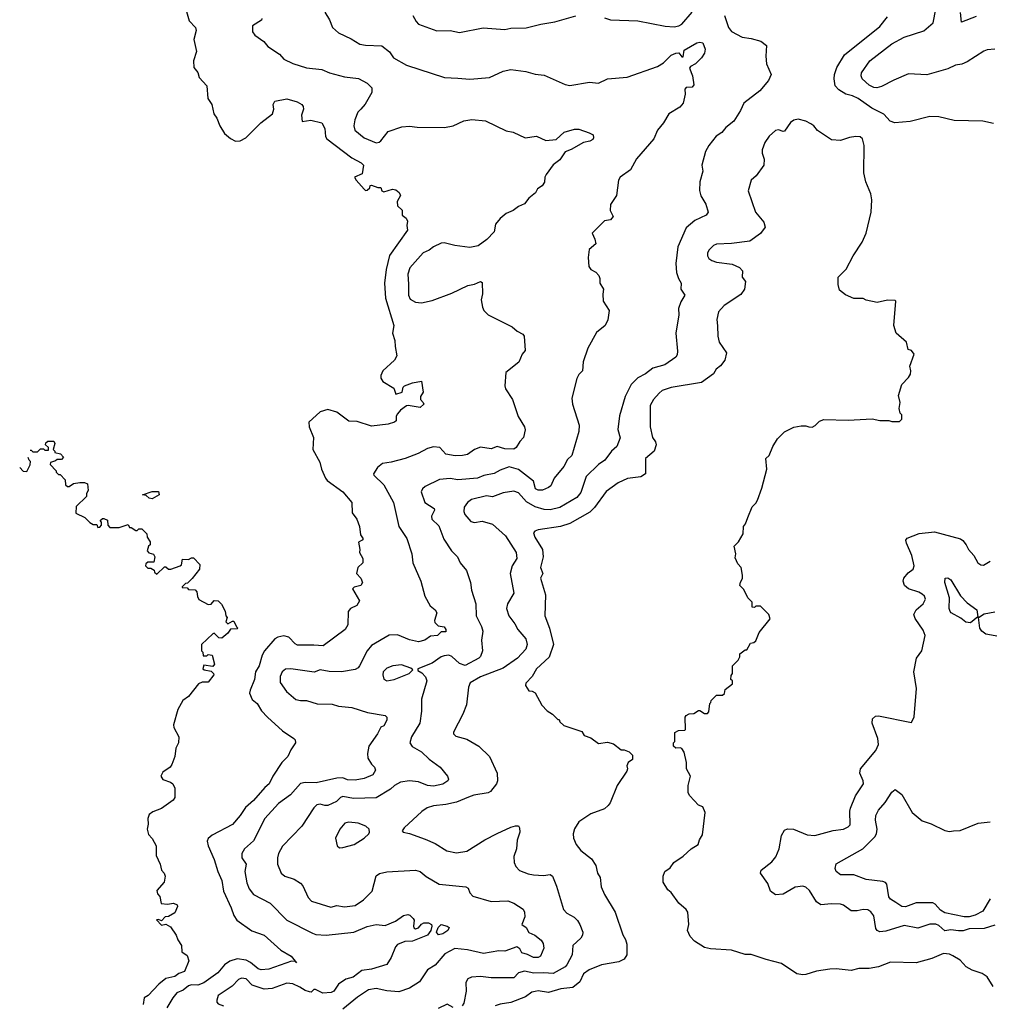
# Model space of a CAD drawing. Extents: x 1771496 to 1971148, y 471553 to 643630.
# Tile 4 of 256: x 1828088 to 1834498, y 494368 to 500876. Entities that reach past the tile are written whole.
import ezdxf

# ---------------------------------------------------------------- set-up
doc = ezdxf.new("R2010")
doc.units = 0

msp = doc.modelspace()

# ---------------------------------------------------------------- linework, layer by layer
at = {"layer": '0CON10XD'}
for points in [[(1829186.7, 500945), (1829208.3, 500868.3), (1829251.2, 500825), (1829255.7, 500805.7), (1829240.6, 500745), (1829257.1, 500665), (1829237.5, 500605), (1829240.5, 500560.5), (1829266.1, 500526.1), (1829275, 500493.3), (1829325, 500440), (1829331.1, 500355), (1829358.9, 500315), (1829371.8, 500255), (1829392.5, 500225), (1829410.4, 500175), (1829441.5, 500125), (1829481.1, 500091.1), (1829515, 500073.8), (1829545, 500075.4), (1829584.2, 500095), (1829682.5, 500195), (1829759.4, 500255), (1829768.1, 500285), (1829762.9, 500315), (1829775, 500337.5), (1829855, 500353.8), (1829923, 500333), (1829953.3, 500315), (1829962.3, 500302.3), (1829964.2, 500285), (1829951.5, 500245), (1829955, 500202.5), (1830013, 500213), (1830085, 500193.8), (1830105, 500157.5), (1830110, 500105), (1830119.3, 500089.3), (1830283.9, 499963.9), (1830345, 499930.6), (1830361.4, 499915), (1830353, 499857), (1830302.5, 499835), (1830312.5, 499815), (1830365, 499756.7), (1830375, 499746.7), (1830385, 499748.8), (1830402.5, 499765), (1830405, 499780), (1830415, 499782.5), (1830455, 499766.7), (1830475.9, 499765.9), (1830482.5, 499745), (1830495, 499737.5), (1830553.9, 499756.1), (1830575, 499751.2), (1830596.2, 499735), (1830606.7, 499715), (1830583.8, 499675), (1830586.2, 499646.2), (1830616.1, 499616.1), (1830617.5, 499585), (1830642.5, 499565), (1830652.5, 499545), (1830647.5, 499515), (1830652.5, 499485), (1830533.4, 499316.6), (1830510, 499225), (1830499.5, 499135), (1830506.2, 499035), (1830562.5, 498855), (1830552.9, 498805), (1830568.8, 498755), (1830570, 498715), (1830582, 498655), (1830567.1, 498625), (1830490, 498555), (1830475.8, 498525), (1830475.8, 498505.8), (1830488.8, 498485), (1830561.2, 498441.2), (1830575, 498401.2), (1830616.2, 498415), (1830624, 498446), (1830632.5, 498455), (1830685, 498476), (1830745, 498487.5), (1830756.2, 498415), (1830737.5, 498385), (1830737.5, 498365), (1830756.4, 498346.4), (1830760, 498335), (1830735, 498312), (1830656.4, 498326.4), (1830645, 498324.4), (1830605.9, 498294.1), (1830585, 498270), (1830577.5, 498255), (1830576.2, 498225), (1830566.7, 498215), (1830525, 498203.1), (1830415, 498190), (1830319.5, 498219.5), (1830265, 498221.8), (1830185, 498281.5), (1830125, 498300.4), (1830073.8, 498285), (1830000.8, 498215), (1830001.4, 498185), (1830030, 498115), (1830026.5, 498035), (1830072.4, 497952.4), (1830082.9, 497905), (1830108.9, 497845), (1830120.5, 497830.5), (1830224.3, 497755), (1830283.1, 497685), (1830285.6, 497615.6), (1830318.2, 497575), (1830334.2, 497525), (1830341.4, 497471.4), (1830358, 497445), (1830352.5, 497435), (1830328, 497422), (1830337.5, 497375), (1830335.6, 497355), (1830355.8, 497315), (1830356, 497285), (1830324, 497255), (1830316, 497215), (1830344, 497185), (1830353.8, 497155), (1830342.5, 497135), (1830300, 497125), (1830287.5, 497115), (1830333.8, 497035), (1830317, 497003), (1830275, 496983.8), (1830258.8, 496965), (1830258.1, 496875), (1830240, 496845), (1830093.7, 496736.3), (1830032.1, 496742.1), (1829925, 496740.9), (1829909.5, 496749.5), (1829868, 496795), (1829835, 496803.5), (1829795, 496794.4), (1829775, 496782.5), (1829706.4, 496705), (1829691.2, 496675), (1829670.5, 496605), (1829646.2, 496565), (1829640.8, 496515), (1829611.3, 496445), (1829608.5, 496425), (1829625, 496382), (1829658, 496355), (1829687.6, 496307.6), (1829726.7, 496266.7), (1829824.6, 496174.6), (1829900, 496125), (1829910, 496115), (1829911.2, 496095), (1829880.3, 496049.7), (1829860.8, 496005), (1829821.9, 495965), (1829762.5, 495875), (1829737.8, 495825), (1829709.2, 495800.8), (1829635, 495715.6), (1829580.9, 495669.1), (1829546.4, 495615), (1829494.3, 495555.7), (1829361.4, 495485), (1829335, 495464), (1829326.9, 495445), (1829334.2, 495415), (1829374.6, 495324.6), (1829397.7, 495245), (1829425.3, 495185.3), (1829435, 495116.2), (1829486.9, 495005), (1829502.9, 494955), (1829524.5, 494924.5), (1829623.8, 494853.8), (1829704.6, 494824.6), (1829814.2, 494725), (1829883.8, 494685), (1829918.3, 494641.7), (1829910, 494650), (1829885, 494652), (1829735, 494598.8), (1829685, 494594.7), (1829665, 494602.9), (1829614.3, 494644.3), (1829585, 494659.8), (1829525, 494668.3), (1829477.4, 494652.6), (1829442.6, 494627.4), (1829397.8, 494575), (1829305, 494508.7), (1829265.6, 494494.4), (1829225, 494496.3), (1829205, 494490.2), (1829168.4, 494461.6), (1829127.5, 494442.5), (1829100.5, 494409.5), (1829061.2, 494345)], [(1830106.2, 500925), (1830136.2, 500875), (1830156.2, 500825), (1830195, 500788.8), (1830279.7, 500749.7), (1830337.5, 500715), (1830375, 500706.9), (1830482.7, 500702.7), (1830533.3, 500663.3), (1830559.2, 500625), (1830645, 500575.5), (1830897.5, 500495), (1830985, 500489.2), (1831065, 500484.2), (1831195, 500493.1), (1831285, 500535.7), (1831335, 500546), (1831435, 500533.8), (1831495, 500516), (1831555, 500508.8), (1831695, 500448.8), (1831725, 500442), (1831855.9, 500464.1), (1831915, 500457.1), (1831975, 500485.7), (1832105, 500497.1), (1832305, 500567.8), (1832345, 500592.2), (1832395, 500642.3), (1832425, 500654.5), (1832446.9, 500656.9), (1832465, 500630), (1832475, 500630), (1832480.8, 500675), (1832565, 500724.3), (1832585, 500728.6), (1832604.1, 500724.1), (1832619.1, 500680.9), (1832615.7, 500655), (1832595.8, 500625), (1832555, 500584.2), (1832523.1, 500566.9), (1832516, 500555), (1832535.4, 500505.4), (1832545.8, 500445), (1832535, 500430), (1832495, 500427.5), (1832485, 500416.7), (1832488.6, 500385), (1832475.5, 500324.5), (1832451.5, 500298.5), (1832379.2, 500255), (1832344.2, 500195), (1832304.3, 500145.7), (1832280.5, 500089.5), (1832165, 499957.5), (1832126.1, 499883.9), (1832057.5, 499835), (1832047.5, 499815), (1832033.3, 499715), (1831993.3, 499655), (1831992.5, 499615), (1832012.5, 499575), (1831995, 499552.5), (1831955, 499547.5), (1831872.5, 499465), (1831891.2, 499425), (1831896.7, 499395), (1831853.6, 499356.4), (1831846.7, 499305), (1831850, 499245), (1831863.3, 499225), (1831897.3, 499207.3), (1831916.2, 499185), (1831923.8, 499165), (1831924.2, 499134.2), (1831946.7, 499095), (1831942.5, 499062.5), (1831946.2, 499015), (1831984.2, 498955), (1831977.2, 498892.8), (1831958, 498855), (1831901.3, 498808.7), (1831844.2, 498705), (1831814, 498615), (1831808.8, 498555), (1831785, 498530), (1831771.2, 498505), (1831738, 498375), (1831742, 498335), (1831787.5, 498195), (1831785.6, 498154.4), (1831738.5, 497995), (1831710.8, 497969.2), (1831685, 497922.9), (1831620.8, 497845), (1831598.6, 497795), (1831585, 497783.3), (1831545, 497767.3), (1831515, 497765.5), (1831498.1, 497775), (1831484.6, 497825), (1831385, 497903.1), (1831325, 497921.3), (1831265, 497897.5), (1831225, 497875.6), (1831157.2, 497862.8), (1831115, 497846.5), (1830985, 497834.4), (1830933.7, 497843.7), (1830864.1, 497835.9), (1830769.3, 497790.7), (1830750.8, 497775), (1830743.1, 497755), (1830766.9, 497685), (1830828.6, 497645), (1830830.6, 497635), (1830811.1, 497595), (1830813.8, 497573.8), (1830859.8, 497529.8), (1830893, 497443), (1830941.9, 497365), (1830982.5, 497325), (1831000, 497285), (1831042.5, 497235), (1831069.2, 497155), (1831075.7, 497105), (1831104.4, 497015), (1831106.2, 496935), (1831141.5, 496865), (1831150, 496835), (1831140.8, 496775), (1831146.9, 496705), (1831134, 496666), (1831124.4, 496655), (1831033.9, 496606.1), (1830995, 496621), (1830945, 496666.8), (1830925, 496674.6), (1830895, 496671.8), (1830874.4, 496665), (1830815, 496622.9), (1830720, 496585), (1830720, 496575), (1830747.7, 496557.7), (1830771.7, 496531.7), (1830780, 496505), (1830744.4, 496385), (1830744.5, 496305), (1830734.6, 496225), (1830677.5, 496135), (1830666.9, 496095), (1830682.4, 496072.4), (1830745, 496036.9), (1830795, 495988.6), (1830868, 495935), (1830916.2, 495875), (1830923.8, 495855), (1830918.8, 495845), (1830886.2, 495823.8), (1830825, 495810), (1830784.5, 495814.5), (1830725, 495837.8), (1830665, 495845.8), (1830606.2, 495835), (1830565.3, 495814.7), (1830539.4, 495790.6), (1830445, 495732.7), (1830295, 495727.2), (1830225, 495742.1), (1830209.2, 495735), (1830181.8, 495708.2), (1830125, 495682.7), (1830105, 495680.9), (1830075, 495691.4), (1830053.4, 495686.6), (1830033.4, 495666.6), (1829954.6, 495545.4), (1829825, 495413.1), (1829798.9, 495365), (1829792.2, 495335), (1829793, 495293), (1829815.8, 495235), (1829841.2, 495215), (1829903.8, 495195), (1829945, 495168.1), (1829960.2, 495150.2), (1829995, 495072.5), (1830018.5, 495048.5), (1830145, 495010), (1830185, 495019.6), (1830235, 495012.7), (1830305, 495021.1), (1830361.5, 495058.5), (1830419.2, 495115), (1830445, 495216.7), (1830467, 495233), (1830515, 495244.2), (1830705, 495254.5), (1830735, 495244.4), (1830775, 495213.1), (1830861.1, 495161.1), (1831037.5, 495145), (1831053.8, 495135), (1831063.4, 495103.4), (1831085, 495082.9), (1831205, 495047.9), (1831315, 495051.1), (1831355, 495035.8), (1831416.5, 494996.5), (1831425, 494977.5), (1831428.2, 494945), (1831408.8, 494895), (1831436.7, 494875), (1831455, 494842.9), (1831493.7, 494823.7), (1831535, 494792.5), (1831549.3, 494769.3), (1831552.4, 494737.6), (1831532, 494685), (1831515, 494677.5), (1831485, 494676.9), (1831445, 494697.5), (1831407.5, 494707.5), (1831393.8, 494735), (1831375, 494748), (1831295, 494718), (1831255, 494720), (1831155, 494703.3), (1831048.3, 494728.3), (1830965, 494737.5), (1830898.7, 494701.3), (1830834.7, 494625.3), (1830784, 494595), (1830732, 494515), (1830666, 494475), (1830595, 494448.9), (1830516.1, 494456.2), (1830445, 494471.9), (1830395, 494463.8), (1830321.4, 494415), (1830225, 494335.5)], [(1831955, 500889.2), (1831995, 500876), (1832175, 500868.6), (1832355, 500832.5), (1832415, 500829.4), (1832445, 500835.6), (1832465, 500846.9), (1832535, 500925.4)], [(1834535, 500681.4), (1834485, 500677.1), (1834461.7, 500668.3), (1834353, 500597), (1834317, 500583), (1834275, 500576.2), (1834225, 500550.5), (1834085, 500510.9), (1833965, 500517.9), (1833867.3, 500477.3), (1833785, 500433.8), (1833755, 500425.5), (1833735, 500427.1), (1833705, 500443.9), (1833658.5, 500485), (1833650.5, 500505), (1833652.7, 500525), (1833707.7, 500605), (1833855, 500716.8), (1833935, 500761.5), (1834065, 500803.1), (1834128.1, 500855), (1834145.4, 500945)], [(1834412.1, 500897.9), (1834315, 500860), (1834307, 500923)], [(1829688.8, 500885), (1829687.3, 500872.7), (1829627.5, 500835), (1829626.7, 500795), (1829643.3, 500775), (1829702.7, 500732.7), (1829728.3, 500698.3), (1829805, 500648.6), (1829835, 500615.8), (1829895, 500586.9), (1829985, 500557.3), (1830086, 500546), (1830136, 500526), (1830235, 500499.6), (1830327.9, 500487.9), (1830385, 500457.1), (1830415.6, 500425.6), (1830416.9, 500395), (1830373.2, 500316.8), (1830344.2, 500285), (1830324.1, 500265.9), (1830303.5, 500215), (1830297.5, 500175), (1830304.5, 500145), (1830365, 500096.4), (1830445, 500063.1), (1830464.2, 500065.8), (1830476.7, 500075), (1830525, 500136.2), (1830615, 500168), (1830665, 500172.5), (1830715, 500165.6), (1830895.7, 500164.3), (1830955, 500175.7), (1831025, 500206.7), (1831077.6, 500217.6), (1831168.5, 500208.5), (1831305, 500142), (1831351.7, 500131.7), (1831430, 500095), (1831505, 500105.8), (1831567, 500077), (1831635.9, 500084.1), (1831687.3, 500132.7), (1831755, 500152.5), (1831785, 500152.5), (1831852.5, 500127.5), (1831880, 500115), (1831882.5, 500095), (1831877.5, 500085), (1831857.3, 500072.7), (1831815, 500064.2), (1831735, 500019.2), (1831695, 500003.8), (1831659.5, 499950.5), (1831615, 499916.2), (1831567.9, 499852.1), (1831559.2, 499835), (1831557, 499803), (1831541.7, 499778.3), (1831512.3, 499757.7), (1831498.1, 499731.9), (1831454.5, 499695.5), (1831425, 499660), (1831385, 499640.8), (1831350, 499615), (1831303.3, 499595), (1831265, 499561.2), (1831234.3, 499525), (1831224, 499475), (1831177.4, 499422.6), (1831119.5, 499380.5), (1831065, 499370.6), (1830965, 499382.8), (1830895, 499401.5), (1830875, 499398.8), (1830824.4, 499375.6), (1830795, 499353.2), (1830755, 499334.1), (1830667.3, 499235), (1830654.6, 499195), (1830657.6, 499127.6), (1830658.5, 499055), (1830669.3, 499029.3), (1830705, 499008.5), (1830744.5, 499005.5), (1830815, 499019.5), (1830945, 499067.5), (1831051.3, 499118.7), (1831095, 499127.5), (1831133.6, 499146.4), (1831145, 499140), (1831148.8, 499065), (1831140, 499025), (1831147.5, 498975), (1831157.5, 498955), (1831185.9, 498925.9), (1831345, 498846.2), (1831376.4, 498816.4), (1831415, 498796.7), (1831424.1, 498784.1), (1831429.5, 498690.5), (1831410, 498665), (1831387.5, 498612.5), (1831302.5, 498545), (1831295.7, 498455), (1831300, 498435), (1831345.6, 498365), (1831383.7, 498253.7), (1831425.3, 498185.3), (1831428.9, 498165), (1831420, 498115), (1831395, 498088.8), (1831371.3, 498048.7), (1831355, 498036.8), (1831295, 498038.9), (1831245, 498054.4), (1831205, 498039.2), (1831135, 498049.4), (1831095, 498035.5), (1831047.7, 498002.3), (1831015, 497994.5), (1830966.7, 497993.3), (1830905, 498003.1), (1830865, 498048), (1830825, 498052.9), (1830785, 498041.4), (1830721.7, 498008.3), (1830637.5, 497975), (1830545, 497950.6), (1830487, 497943), (1830453.8, 497915), (1830427.5, 497875), (1830430, 497865), (1830495, 497802), (1830560, 497685), (1830595.6, 497525), (1830647.2, 497447.2), (1830681.4, 497345), (1830686.6, 497286.6), (1830740, 497165), (1830765.7, 497065), (1830802.1, 497002.1), (1830835.5, 496975.5), (1830845.7, 496955.7), (1830830.6, 496905), (1830832.1, 496892.1), (1830855, 496870), (1830895, 496862.5), (1830905.8, 496845), (1830905, 496830), (1830875, 496830), (1830850, 496805), (1830805, 496801.9), (1830766, 496775), (1830725.4, 496764.6), (1830665.9, 496775.9), (1830585, 496809.5), (1830531.3, 496808.7), (1830415, 496740), (1830385.4, 496704.6), (1830335, 496604.2), (1830325, 496591.4), (1830305, 496581.5), (1830215, 496566.1), (1830135, 496567.3), (1830075, 496577.7), (1830035, 496562.2), (1829880, 496585), (1829846.6, 496583.4), (1829823.9, 496566.1), (1829811.2, 496535), (1829810.5, 496495), (1829851.1, 496435), (1829913.1, 496383.1), (1829945, 496375.5), (1829985, 496376.1), (1830055, 496352.7), (1830155, 496350.5), (1830195, 496339.4), (1830285, 496328.6), (1830387.4, 496297.4), (1830505, 496275.6), (1830515.6, 496265), (1830514.4, 496245), (1830495, 496207.5), (1830475, 496200), (1830453.8, 496155), (1830397.5, 496075), (1830387.3, 496025), (1830390.6, 495995), (1830414.4, 495954.4), (1830433.8, 495935), (1830441.2, 495915), (1830423.8, 495885), (1830365, 495859.6), (1830305, 495849.2), (1830255, 495851.8), (1830225.3, 495865.3), (1830185, 495863.2), (1830048.9, 495831.1), (1829975, 495834.7), (1829943.6, 495826.3), (1829878.2, 495751.8), (1829800, 495695), (1829709.1, 495595), (1829635, 495448.6), (1829574.2, 495395.8), (1829556.7, 495365), (1829557.8, 495335), (1829586, 495295), (1829576.2, 495245), (1829590.6, 495170.6), (1829605, 495130.8), (1829635, 495094.4), (1829745, 495037.1), (1829854.7, 494924.7), (1830025, 494837.8), (1830045, 494830), (1830115, 494825.4), (1830296.7, 494845), (1830385, 494880.9), (1830445, 494895.7), (1830505, 494888.6), (1830572.5, 494917.5), (1830625.4, 494954.6), (1830655, 494961.1), (1830667.3, 494957.3), (1830690.5, 494935), (1830695.7, 494924.3), (1830691.4, 494885), (1830695, 494873.3), (1830705, 494866.7), (1830725, 494872.5), (1830745, 494897.5), (1830760, 494905), (1830790, 494905), (1830810, 494895), (1830813.3, 494885), (1830806, 494855), (1830785, 494824), (1830686.2, 494785), (1830635, 494782.5), (1830586.7, 494763.3), (1830572.3, 494747.8), (1830545, 494678), (1830515, 494631.4), (1830415, 494600.8), (1830349.1, 494590.9), (1830292.9, 494547.1), (1830245, 494533.8), (1830195, 494499.6), (1830165.5, 494455), (1830148, 494445), (1830092, 494442), (1830044.6, 494465.4), (1830032.5, 494465), (1830015, 494448.8), (1830005, 494450), (1829975, 494458.7), (1829940.9, 494480.9), (1829895, 494502.7), (1829855, 494508.2), (1829757.4, 494472.6), (1829705, 494467.5), (1829625, 494494.6), (1829585.8, 494535), (1829555, 494540), (1829535, 494530.9), (1829492.2, 494487.8), (1829401.4, 494425), (1829390.6, 494395), (1829391.9, 494381.9), (1829401.3, 494371.3), (1829435, 494356.7)], [(1832747.1, 500905), (1832775, 500823.8), (1832795, 500799.2), (1832865, 500761.4), (1832925, 500752.9), (1832987.5, 500735), (1833026.1, 500706.1), (1833021.2, 500635), (1833026.2, 500585), (1833056.2, 500515), (1833038.8, 500475), (1832981.2, 500405), (1832874.5, 500325.5), (1832853.4, 500276.6), (1832809.4, 500205), (1832757.4, 500162.6), (1832729.3, 500130.7), (1832693.7, 500106.3), (1832643.3, 500045), (1832621.4, 500005), (1832598.9, 499915), (1832604.3, 499875), (1832585.6, 499805), (1832583.2, 499746.8), (1832592.2, 499712.2), (1832625, 499656.7), (1832640, 499605), (1832626.7, 499585), (1832551.2, 499548.8), (1832495, 499500), (1832438.8, 499375), (1832425.4, 499265), (1832431.1, 499205), (1832443.1, 499165), (1832460.8, 499135), (1832460, 499095), (1832486.2, 499055), (1832459.3, 499010.7), (1832443.9, 498966.1), (1832446.2, 498925), (1832426.7, 498805), (1832436.7, 498685), (1832435, 498660), (1832426.2, 498645), (1832353.8, 498595), (1832275, 498572.2), (1832225, 498534.4), (1832175, 498508.6), (1832131.4, 498465), (1832091.1, 498385), (1832053.4, 498256.6), (1832042.7, 498167.3), (1832057.3, 498112.7), (1832035.4, 498055), (1831999.6, 498025), (1831956.2, 497963.8), (1831914.4, 497935), (1831832.7, 497857.3), (1831798.7, 497751.3), (1831772.3, 497717.7), (1831658.2, 497651.8), (1831594.7, 497635.3), (1831555, 497638.2), (1831495, 497656.7), (1831438.1, 497688.1), (1831385, 497749.5), (1831355, 497758.9), (1831285, 497747.9), (1831215, 497722.7), (1831175, 497728.5), (1831076.2, 497703.8), (1831048.6, 497685), (1831026.4, 497653.6), (1831024.6, 497625), (1831030.9, 497605), (1831069.7, 497559.7), (1831095, 497552), (1831145, 497560.5), (1831215, 497541.5), (1831300, 497465), (1831370.6, 497355), (1831375.7, 497315), (1831344.3, 497265), (1831331.4, 497215), (1831355.6, 497085), (1831312.2, 497015), (1831305.6, 496985), (1831321.5, 496935), (1831362.2, 496882.2), (1831382.1, 496845), (1831433.7, 496783.7), (1831442.2, 496745), (1831434.6, 496715), (1831378.2, 496655), (1831285, 496589.1), (1831135, 496533.3), (1831066.6, 496493.4), (1831054.4, 496465), (1831042.4, 496347.6), (1831018.1, 496285), (1830956.1, 496166.1), (1830956, 496155), (1830970.7, 496140.7), (1831045, 496121.1), (1831124.3, 496075), (1831193.1, 496005), (1831245.6, 495895), (1831246.9, 495845), (1831241.1, 495825), (1831201.4, 495775), (1831185, 495766.5), (1831089.8, 495750.2), (1831056, 495736), (1830975.8, 495704.2), (1830905, 495687.3), (1830825, 495680), (1830782.8, 495667.2), (1830747.2, 495642.8), (1830630, 495535), (1830617.5, 495515), (1830622.5, 495505), (1830665, 495497.5), (1830769.7, 495459.7), (1830835, 495431.4), (1830912.8, 495382.8), (1830975, 495368.1), (1831045, 495380), (1831163.8, 495455), (1831245, 495496.9), (1831335, 495539.2), (1831365, 495548), (1831385, 495546.2), (1831392, 495535), (1831394.2, 495505), (1831377, 495453), (1831373.1, 495395), (1831355.7, 495345), (1831356.7, 495305), (1831368.6, 495278.6), (1831392.7, 495252.7), (1831449.8, 495229.8), (1831485, 495222.5), (1831551.4, 495218.6), (1831595, 495225.6), (1831610.8, 495215), (1831638, 495148), (1831682.9, 494995), (1831705, 494970.8), (1831752.9, 494942.9), (1831775, 494920.8), (1831791.9, 494895), (1831810.8, 494845), (1831809.2, 494825), (1831798.6, 494805), (1831744.1, 494755.9), (1831739.6, 494695), (1831705, 494629.4), (1831694.1, 494615.9), (1831615, 494570.5), (1831554.1, 494575.9), (1831486.8, 494573.2), (1831425, 494586.6), (1831385.5, 494575), (1831355, 494542.9), (1831205, 494542.3), (1831135, 494550.9), (1831075, 494547.1), (1831052, 494535), (1831038.3, 494511.7), (1831040.8, 494455), (1831024.3, 494375), (1831012.4, 494357.6)], [(1830688, 500905), (1830708.6, 500865), (1830725, 500847.1), (1830845, 500801.9), (1830935, 500804.3), (1830995, 500792.2), (1831151.7, 500821.7), (1831295, 500810.6), (1831335, 500820.6), (1831437.6, 500822.4), (1831533.6, 500846.4), (1831625, 500861.9), (1831765, 500902.5)], [(1834525, 500190), (1834455.9, 500205.9), (1834265, 500210), (1834164, 500234), (1834105.9, 500235.9), (1833974.1, 500204.1), (1833874.1, 500194.1), (1833842.5, 500205), (1833801.1, 500251.1), (1833720.8, 500290.8), (1833631.4, 500355), (1833595, 500373.1), (1833550, 500385), (1833503.4, 500413.4), (1833479.8, 500439.8), (1833473.1, 500485), (1833474.6, 500515), (1833489.3, 500560.7), (1833541.5, 500645), (1833775, 500830.8), (1833825.6, 500895)], [(1834523.8, 494485), (1834485, 494550), (1834451.7, 494571.7), (1834385, 494593.8), (1834345.9, 494615.9), (1834305, 494660), (1834257.7, 494687.7), (1834235, 494698), (1834195, 494704), (1834119.4, 494670.6), (1834015, 494640.8), (1833845, 494646.2), (1833765, 494616.2), (1833705, 494604), (1833635, 494603.8), (1833585, 494590), (1833485, 494601.2), (1833445, 494600), (1833355, 494587.5), (1833286.4, 494563.6), (1833265, 494562.5), (1833225, 494570), (1833125, 494636.2), (1833022.7, 494662.7), (1832925, 494696.7), (1832885, 494696.7), (1832795, 494726.2), (1832655, 494733.3), (1832615, 494742.5), (1832550, 494785), (1832520, 494815), (1832503.3, 494855), (1832511.2, 494895), (1832505, 494977.5), (1832493.3, 494995), (1832446.1, 495036.1), (1832395.9, 495105.9), (1832373.6, 495123.6), (1832342.5, 495175), (1832342.5, 495215), (1832353.6, 495246.4), (1832389.3, 495270.7), (1832412.5, 495305), (1832475, 495346.7), (1832527.5, 495395), (1832573.3, 495425), (1832582, 495455), (1832601.4, 495488.6), (1832620, 495635), (1832605, 495672.5), (1832575, 495683.3), (1832517.5, 495745), (1832507.5, 495765), (1832507.5, 495815), (1832522.5, 495875), (1832497.5, 495925), (1832497.5, 495965), (1832480, 496035), (1832465, 496057.5), (1832455, 496062.5), (1832425, 496060), (1832410, 496075), (1832410, 496095), (1832420, 496105), (1832420, 496165), (1832443, 496177), (1832485, 496180), (1832490, 496185), (1832487.5, 496265), (1832495, 496277.5), (1832515, 496287.5), (1832545, 496290), (1832575, 496310), (1832585, 496310), (1832615, 496290), (1832635, 496290), (1832645, 496300), (1832650, 496355), (1832658.3, 496361.7), (1832660, 496375), (1832695, 496410), (1832735, 496410), (1832747, 496423), (1832751.7, 496448.3), (1832800, 496485), (1832800, 496505), (1832790, 496515), (1832791.7, 496541.7), (1832800, 496555), (1832800, 496605), (1832838.3, 496641.7), (1832850, 496665), (1832850, 496685), (1832885, 496710), (1832895, 496710), (1832920, 496755), (1832941.7, 496758.3), (1832955, 496770), (1832977.5, 496825), (1833050, 496915), (1833040, 496945), (1832985, 497000), (1832955, 497000), (1832945, 496990), (1832931.7, 496991.7), (1832930, 497025), (1832902.5, 497055), (1832875, 497110), (1832850, 497135), (1832853, 497157), (1832867, 497183), (1832867.5, 497205), (1832857.5, 497255), (1832835, 497280), (1832818.3, 497318.3), (1832822.5, 497345), (1832812.5, 497395), (1832840, 497425), (1832871.7, 497478.3), (1832872.5, 497525), (1832887, 497543), (1832902.5, 497585), (1832930, 497655), (1832955, 497680), (1832965, 497700), (1832995, 497780), (1833027.5, 497905), (1833020, 497975), (1833042.5, 497995), (1833067.5, 498055), (1833097.5, 498105), (1833145, 498152.5), (1833205, 498182.5), (1833255, 498192.5), (1833285, 498192.5), (1833305, 498183.8), (1833327.3, 498182.7), (1833347.3, 498192.7), (1833375, 498222.5), (1833405, 498232.5), (1833565, 498228.8), (1833725, 498236.7), (1833775, 498227.5), (1833835, 498227.5), (1833855, 498220), (1833905, 498220), (1833920, 498235), (1833920, 498265), (1833910, 498275), (1833902.5, 498305), (1833910, 498345), (1833898.3, 498391.7), (1833920, 498465), (1833965, 498510), (1833977, 498533), (1833980, 498555), (1833972.5, 498585), (1834002.5, 498665), (1833985, 498690), (1833962.5, 498695), (1833950, 498745), (1833883, 498803), (1833867.5, 498855), (1833880, 499015), (1833875, 499020), (1833825, 499022.5), (1833757, 499007), (1833685, 499022.5), (1833665, 499032.5), (1833603.6, 499033.6), (1833548.3, 499058.3), (1833508.3, 499088.3), (1833500, 499125), (1833500, 499175), (1833551.9, 499228.1), (1833598, 499315), (1833658, 499405), (1833684.1, 499465.9), (1833717.5, 499605), (1833720.8, 499685), (1833715.8, 499725), (1833682, 499805), (1833668.6, 499865), (1833670.6, 500045), (1833659.1, 500089.1), (1833645, 500102), (1833615, 500104.2), (1833575, 500098.6), (1833515, 500077.1), (1833455, 500082.9), (1833363.6, 500143.6), (1833338, 500175), (1833318.3, 500188.3), (1833285, 500205.8), (1833235, 500218), (1833205, 500212), (1833185, 500197.5), (1833145, 500138.8), (1833135, 500136.2), (1833105, 500147.5), (1833085, 500144), (1833043.5, 500106.5)], [(1833043.5, 500106.5), (1833014, 500065), (1832997.5, 500015), (1832997.5, 499995), (1833010, 499955), (1833007.5, 499915), (1832958, 499845), (1832922.9, 499815), (1832904.2, 499745), (1832952.5, 499605), (1833007.3, 499537.3), (1833016.7, 499505), (1832985, 499462), (1832915, 499411.2), (1832795, 499397.1), (1832695, 499392.9), (1832675, 499384), (1832646.2, 499355), (1832636, 499335), (1832636, 499315), (1832645, 499296.7), (1832663.4, 499283.4), (1832695, 499272.9), (1832799.1, 499259.1), (1832847.9, 499237.9), (1832865.7, 499215.7), (1832864, 499175), (1832887.5, 499145), (1832880, 499095), (1832855, 499060), (1832745, 498987.8), (1832708.6, 498945), (1832696.9, 498895), (1832701.7, 498851.7), (1832703.1, 498785), (1832712.9, 498745), (1832760, 498675), (1832749.2, 498625), (1832721.9, 498588.1), (1832693.6, 498566.4), (1832674.4, 498535), (1832595, 498478.5), (1832395, 498444.6), (1832335, 498424.6), (1832315, 498407.8), (1832279.1, 498365), (1832256.7, 498325), (1832257.1, 498185), (1832271.5, 498115), (1832291.5, 498085), (1832296.1, 498065), (1832281.8, 498025), (1832225.3, 497974.7), (1832225, 497874.6), (1832195, 497853.3), (1832106.3, 497843.7), (1832044.6, 497815.4), (1831965, 497757.1), (1831888.8, 497651.2), (1831858.4, 497621.6), (1831726.2, 497545), (1831663.7, 497526.3), (1831515, 497504.2), (1831494.4, 497495.6), (1831486, 497484), (1831494.4, 497455), (1831545.4, 497375), (1831549.4, 497325), (1831532.3, 497255), (1831545.9, 497215), (1831531.8, 497185), (1831563.8, 497075), (1831559.2, 496935), (1831591.5, 496855), (1831618.2, 496745), (1831587.8, 496662.2), (1831505, 496586.2), (1831476.2, 496535), (1831435, 496490), (1831432.5, 496475), (1831455, 496440), (1831477, 496437), (1831496.4, 496426.4), (1831540, 496345), (1831575, 496307.5), (1831610, 496285), (1831645, 496250), (1831655, 496250), (1831660, 496235), (1831685, 496210), (1831805, 496170), (1831820, 496145), (1831865, 496130), (1831915, 496092.5), (1831975, 496100), (1832015, 496090), (1832065, 496050), (1832085, 496050), (1832117, 496037), (1832140, 496015), (1832140, 495985), (1832110, 495965), (1832102.5, 495945), (1832107.5, 495925), (1832101.7, 495908.3), (1832037.5, 495815), (1831991.7, 495698.3), (1831979.3, 495680.7), (1831955, 495660), (1831864.3, 495625.7), (1831785, 495573.3), (1831755, 495527.5), (1831746.7, 495495), (1831750, 495465), (1831766.7, 495425), (1831798.8, 495385), (1831868.3, 495328.3), (1831896.7, 495285), (1831908.8, 495235), (1831926.2, 495205), (1831932.5, 495145), (1831955, 495093.3), (1832025, 494976.7), (1832075.7, 494825.7), (1832094, 494795), (1832101.2, 494765), (1832102, 494695), (1832084.3, 494665.7), (1832048.8, 494648.8), (1831935, 494628), (1831852.5, 494595), (1831815, 494568.8), (1831791.8, 494515), (1831745, 494478.9), (1831665, 494469.8), (1831585, 494445.3), (1831515, 494455.5), (1831495, 494453.1), (1831475, 494446.9), (1831432.3, 494417.7), (1831335, 494380), (1831265, 494369.4), (1831232.6, 494357.4)], [(1828157.9, 498030.9), (1828165, 498030), (1828175, 498020), (1828205, 498020), (1828225, 498040), (1828245, 498040), (1828255, 498030), (1828278.3, 498031.7), (1828278.3, 498048.3), (1828260, 498065), (1828261.7, 498078.3), (1828275, 498090), (1828315, 498090), (1828320, 498075), (1828310, 498035), (1828320, 498025), (1828320, 498015), (1828357, 498007), (1828377.5, 497985), (1828365, 497970), (1828335, 497970), (1828325, 497960), (1828291.7, 497948.3), (1828290, 497935), (1828330, 497895), (1828330, 497885), (1828345, 497870), (1828355, 497870), (1828390, 497835), (1828391.7, 497801.7), (1828405, 497790), (1828415, 497790), (1828445, 497810), (1828485, 497817.5), (1828516.4, 497816.4), (1828537, 497807), (1828540, 497765), (1828530, 497745), (1828530, 497725), (1828461.7, 497658.3), (1828460, 497615), (1828520, 497585), (1828551.7, 497551.7), (1828575, 497540), (1828598.3, 497538.3), (1828605, 497520), (1828618.3, 497521.7), (1828630, 497535), (1828630, 497555), (1828620, 497565), (1828635, 497580), (1828645, 497580), (1828668.3, 497568.3), (1828670, 497535), (1828685, 497520), (1828745, 497520), (1828805, 497540), (1828815, 497520), (1828825, 497520), (1828855, 497500), (1828865, 497500), (1828875, 497510), (1828895, 497510), (1828928.3, 497478.3), (1828930, 497455), (1828950, 497425), (1828950, 497405), (1828940, 497395), (1828930, 497365), (1828943, 497353), (1828973, 497343), (1828982.5, 497325), (1828975, 497290), (1828935, 497290), (1828921.7, 497278.3), (1828920, 497265), (1828935, 497250), (1828955, 497250), (1828978.3, 497238.3), (1828980, 497225), (1828995, 497210), (1829045, 497260), (1829055, 497260), (1829073, 497243), (1829087, 497243), (1829150, 497265), (1829157, 497273), (1829165, 497310), (1829205, 497307.5), (1829225, 497320), (1829238.3, 497318.3), (1829280, 497275), (1829277, 497243), (1829228.3, 497181.7), (1829198.3, 497151.7), (1829185, 497150), (1829178.3, 497141.7), (1829161.7, 497128.3), (1829161.7, 497121.7), (1829195, 497120), (1829205, 497110), (1829248.3, 497108.3), (1829260, 497095), (1829263, 497063), (1829273.6, 497043.6), (1829335, 497010), (1829355, 497012.5), (1829375, 497037.5), (1829400, 497035), (1829423, 497013), (1829447, 496967), (1829450, 496935), (1829460, 496925), (1829450, 496895), (1829465, 496882.5), (1829495, 496900), (1829505, 496900), (1829521.7, 496861.7), (1829530, 496855), (1829525, 496850), (1829483, 496847), (1829465, 496820), (1829425, 496787.5), (1829405, 496790), (1829375, 496820), (1829365, 496817.5), (1829290, 496745), (1829290, 496705), (1829300, 496695), (1829301.7, 496671.7), (1829325, 496670), (1829335, 496680), (1829360, 496675), (1829375.7, 496615), (1829365, 496600), (1829305, 496610), (1829300, 496585), (1829308.3, 496578.3), (1829355, 496570), (1829370, 496555), (1829371.2, 496545), (1829335, 496497.5), (1829295, 496497.5), (1829270, 496485), (1829205, 496402.5), (1829166.7, 496375), (1829133.8, 496316.2), (1829106.2, 496215), (1829106.4, 496196.4), (1829141.2, 496135), (1829138.8, 496095), (1829120.3, 496059.7), (1829113.3, 496005), (1829095, 495952.5), (1829083.9, 495936.1), (1829035, 495902.5), (1829021.2, 495875), (1829035, 495853.8), (1829085, 495836.2), (1829100, 495825), (1829113.3, 495796.7), (1829113.8, 495735), (1829103.9, 495716.1), (1829025, 495661.2), (1828969.3, 495640.7), (1828945, 495622.5), (1828936.2, 495595), (1828937.7, 495557.7), (1828931.4, 495525), (1828940.6, 495490.6), (1828965, 495463.3), (1828990.8, 495415), (1828991.1, 495351.1), (1829016.2, 495295), (1829026.7, 495255), (1829044.1, 495234.1), (1829050.8, 495215), (1829043.3, 495175), (1828995, 495120), (1828998.3, 495098.3), (1829015, 495080), (1829024.2, 495034.2), (1829065, 495030), (1829105, 495036.7), (1829130, 495025), (1829132.5, 495015), (1829115, 494972.5), (1829071.7, 494948.3), (1829050, 494945), (1829025, 494920), (1829005, 494927.5), (1828992.5, 494925), (1829025, 494890), (1829055, 494897.5), (1829085, 494880), (1829122.5, 494825), (1829133, 494793), (1829157, 494757), (1829160, 494715), (1829195, 494690), (1829206.7, 494655), (1829177.5, 494585), (1829139.4, 494570.6), (1829115, 494551.9), (1829055, 494539.2), (1829008.6, 494501.4), (1828937.1, 494425), (1828910.7, 494409.3), (1828903.8, 494366.2)], [(1828088.3, 497915), (1828111.7, 497891.7), (1828135, 497890), (1828157, 497933), (1828160, 497955), (1828150, 497965), (1828143.7, 497983)], [(1828965, 497710), (1828945, 497712.5), (1828925, 497730), (1828900, 497735), (1828965, 497757.5), (1829007, 497757), (1829010, 497735), (1828965, 497710)], [(1834535, 494891.5), (1834465, 494869.7), (1834365, 494865.8), (1834325.7, 494854.3), (1834295, 494852.6), (1834245, 494858.8), (1834205, 494854.3), (1834165, 494889.3), (1834145, 494896.8), (1834105, 494896.9), (1834025, 494870), (1833935, 494888.5), (1833815, 494850.4), (1833775, 494846.7), (1833756.3, 494856.3), (1833748, 494868), (1833735, 494952.9), (1833715, 494979.4), (1833695, 494991.1), (1833665, 494994.4), (1833625, 494985.5), (1833585, 494985.7), (1833535, 495022.2), (1833515, 495028.5), (1833455, 495032.2), (1833384.5, 495024.5), (1833355.8, 495045), (1833310.6, 495120.6), (1833285, 495141.4), (1833265, 495148.6), (1833215, 495142.9), (1833135, 495096), (1833085, 495091.9), (1833052.5, 495115), (1833033.1, 495165), (1832986, 495235), (1832991.2, 495255), (1833060.2, 495309.8), (1833087.3, 495342.7), (1833108.5, 495395), (1833125.6, 495484.4), (1833145, 495518.8), (1833165, 495527.5), (1833204.3, 495524.3), (1833295, 495488.1), (1833345, 495484.4), (1833465, 495515.6), (1833535, 495525.7), (1833565, 495540.8), (1833577.5, 495555), (1833575.5, 495644.5), (1833580.9, 495665), (1833613.9, 495746.1), (1833665.8, 495825), (1833664.4, 495844.4), (1833642.5, 495895), (1833646.9, 495925), (1833748.6, 496045), (1833766.4, 496085), (1833762.2, 496125), (1833724.2, 496225), (1833726.2, 496255), (1833745, 496272), (1833765, 496274), (1833985, 496230), (1834001.7, 496268.3), (1834016.7, 496455), (1834000, 496565), (1834018, 496655), (1834053.3, 496705), (1834073.3, 496805), (1834061.2, 496841.2), (1834008.8, 496918.8), (1834000, 496945), (1834013.8, 496975), (1834061.2, 497015), (1834076.2, 497045), (1834068.8, 497065), (1834055, 497078), (1834031.7, 497091.7), (1833963.2, 497113.2), (1833938, 497135), (1833929.2, 497165), (1833932.9, 497185), (1833961.1, 497218.9), (1833995.5, 497244.5), (1834001.4, 497265), (1833986.5, 497335), (1833950, 497415), (1833946.9, 497435), (1833955, 497448.6), (1834035, 497478.8), (1834135, 497490.5), (1834307.5, 497445), (1834324.4, 497434.4), (1834346.2, 497405), (1834360, 497375), (1834396.2, 497335), (1834423.3, 497285), (1834442.3, 497272.3), (1834459.3, 497270.7), (1834505, 497297.5)], [(1834375, 496890), (1834342.9, 496892.9), (1834309.2, 496919.2), (1834245.8, 496955), (1834239.1, 496965), (1834233.2, 496985), (1834235.4, 497055), (1834204.5, 497155), (1834206.4, 497183.6), (1834225, 497186.7), (1834245, 497172.5), (1834307.6, 497067.6), (1834351.4, 497021.4), (1834415.6, 496975), (1834421.7, 496928.3), (1834375, 496890)], [(1834585, 496795.4), (1834474.8, 496814.8), (1834449.5, 496835), (1834436.7, 496855), (1834427.5, 496925), (1834465, 496947.8), (1834535, 496962.1)], [(1830515, 496506), (1830565, 496514.3), (1830662.5, 496555), (1830688.3, 496578.3), (1830675, 496590), (1830611.7, 496611.7), (1830554, 496606), (1830515, 496589.5), (1830491.9, 496565), (1830488.6, 496545), (1830495.9, 496515.9), (1830515, 496506)], [(1834504.2, 495065.8), (1834455, 494983.9), (1834405, 494956.9), (1834365, 494946.3), (1834333.2, 494946.8), (1834205, 494971.6), (1834175, 494988.8), (1834140.2, 495030.3), (1834125, 495038.2), (1834015, 495038.9), (1833945, 495011.4), (1833920.8, 495015), (1833880.3, 495040.3), (1833845, 495063.5), (1833835, 495077.5), (1833820.6, 495160.6), (1833812.1, 495172.1), (1833795, 495180), (1833685, 495193.1), (1833603.4, 495223.4), (1833515, 495224.4), (1833486.2, 495245), (1833478.8, 495265), (1833485, 495296.7), (1833661.9, 495395), (1833740.8, 495475), (1833752, 495495), (1833757.8, 495525), (1833746.2, 495585), (1833747.1, 495615), (1833765, 495650), (1833809.1, 495700.9), (1833855, 495768.8), (1833875, 495786.7), (1833920, 495755), (1833987.5, 495635), (1834055, 495580.6), (1834115, 495560.9), (1834205, 495515.7), (1834235, 495510), (1834262.5, 495515), (1834305, 495515.7), (1834425, 495565.6), (1834505, 495573.3)], [(1830202, 495402), (1830225, 495403.8), (1830300, 495425), (1830365, 495466), (1830396.2, 495495), (1830401.2, 495505), (1830398, 495525), (1830376.7, 495545), (1830325.8, 495564.2), (1830265, 495571.5), (1830238, 495565), (1830204.5, 495525.5), (1830176, 495465), (1830186.7, 495415), (1830202, 495402)], [(1830856.7, 494826.7), (1830844.2, 494845), (1830854.3, 494875.7), (1830874.3, 494895.7), (1830913.3, 494885), (1830928, 494875), (1830919.4, 494855), (1830885, 494834), (1830856.7, 494826.7)], [(1830955, 494347.1), (1830915, 494367.7), (1830855, 494340.5)]]:
    msp.add_lwpolyline(points, dxfattribs=at)

doc.saveas('drawing.dxf')
